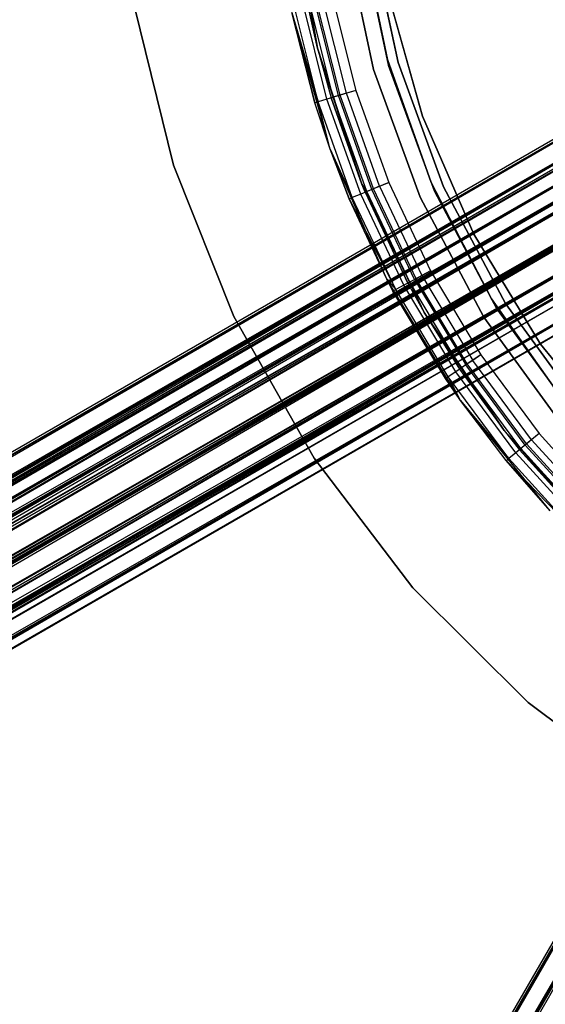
# Model space of a CAD drawing. Extents: x 0.4 to 40.3, y 0.4 to 40.3.
# Tile 36 of 243: x 17.4 to 18.6, y 17.6 to 19.9. Entities that reach past the tile are written whole.
import ezdxf

# ---------------------------------------------------------------- set-up
doc = ezdxf.new("R2010")
doc.units = 0
doc.header["$MEASUREMENT"] = 0
doc.layers.get('0').update_dxf_attribs({"color": 13, "linetype": 'CONTINUOUS'})

# ---------------------------------------------------------------- blocks, each defined once
blk = doc.blocks.new('ORTO-XII-B-11464-11465_ST0')
at = {"color": 0}
for p, q in [((18.0128, 20.1151, 62.877), (18.07, 19.7906, 62.877)), ((18.0128, 20.1151, 62.877), (18.07, 19.7906, 62.877)), ((18.2315, 19.7651, 0.6919), (18.1701, 20.0608, 0.6919)), ((18.1701, 20.0608, 0.6329), (18.2315, 19.7651, 0.6329)), ((18.2315, 19.7651, 0.6919), (18.1701, 20.0608, 0.6919)), ((18.1701, 20.0608, 0.6329), (18.2315, 19.7651, 0.6329)), ((18.1924, 20.0571, 2.0108), (18.256, 19.7581, 2.0108)), ((18.256, 19.7581, 0.6919), (18.1924, 20.0571, 0.6919)), ((18.1924, 20.0571, 2.0108), (18.256, 19.7581, 2.0108)), ((18.256, 19.7581, 0.6919), (18.1924, 20.0571, 0.6919)), ((18.1339, 20.0489, 2.0108), (18.1992, 19.7419, 2.0108)), ((18.1992, 19.7419, 0.6329), (18.1339, 20.0489, 0.6329)), ((18.1339, 20.0489, 2.0108), (18.1992, 19.7419, 2.0108)), ((18.1992, 19.7419, 0.6329), (18.1339, 20.0489, 0.6329)), ((18.169, 20.0538, 0.6329), (18.2333, 19.7516, 0.6329)), ((18.169, 20.0538, 0.6329), (18.2333, 19.7516, 0.6329)), ((18.169, 20.0538, 0.6919), (18.2333, 19.7516, 0.6919)), ((18.169, 20.0538, 0.6919), (18.2333, 19.7516, 0.6919)), ((18.3124, 19.6336, 2.0108), (18.2323, 19.9195, 2.0108)), ((18.2323, 19.9195, 1.9518), (18.3124, 19.6336, 1.9518)), ((18.3124, 19.6336, 2.0108), (18.2323, 19.9195, 2.0108)), ((18.2323, 19.9195, 1.9518), (18.3124, 19.6336, 1.9518)), ((18.0915, 19.6733, 63.8914), (18.0349, 19.8992, 63.8914)), ((18.0915, 19.6733, 63.8914), (18.0349, 19.8992, 63.8914)), ((18.07, 19.7906, 62.877), (18.0452, 19.9012, 63.8218)), ((18.0452, 19.9012, 63.8218), (18.07, 19.7906, 63.8218)), ((18.07, 19.7906, 62.877), (18.0452, 19.9012, 63.8218)), ((18.0452, 19.9012, 63.8218), (18.07, 19.7906, 63.8218)), ((18.1059, 19.6776, 63.8445), (18.0496, 19.9021, 63.8445)), ((18.0496, 19.9021, 63.8445), (18.07, 19.7906, 63.8218)), ((18.1059, 19.6776, 63.8445), (18.0496, 19.9021, 63.8445)), ((18.0496, 19.9021, 63.8445), (18.07, 19.7906, 63.8218)), ((18.1181, 19.6814, 63.8636), (18.0622, 19.9046, 63.8636)), ((18.1181, 19.6814, 63.8636), (18.0622, 19.9046, 63.8636)), ((18.122, 19.6825, 63.9128), (18.0662, 19.9054, 63.9128)), ((18.122, 19.6825, 63.9128), (18.0662, 19.9054, 63.9128)), ((18.1364, 19.6869, 63.8764), (18.081, 19.9083, 63.8764)), ((18.1364, 19.6869, 63.8764), (18.081, 19.9083, 63.8764)), ((18.1032, 19.9127, 63.9203), (18.1581, 19.6935, 63.9203)), ((18.1032, 19.9127, 63.8809), (18.1581, 19.6935, 63.8809)), ((18.1032, 19.9127, 63.9203), (18.1581, 19.6935, 63.9203)), ((18.1032, 19.9127, 63.8809), (18.1581, 19.6935, 63.8809)), ((17.7376, 19.521, 62.877), (17.6475, 19.8862, 62.877)), ((17.6475, 19.8862, 62.8455), (17.7376, 19.521, 62.8455)), ((17.7376, 19.521, 62.877), (17.6475, 19.8862, 62.877)), ((17.6475, 19.8862, 62.8455), (17.7376, 19.521, 62.8455)), ((18.0711, 19.6671, 63.8595), (18.014, 19.895, 63.8595)), ((18.0711, 19.6671, 63.8595), (18.014, 19.895, 63.8595)), ((18.0991, 19.5578, 62.877), (18.0107, 19.8734, 62.877)), ((18.0107, 19.8734, 62.877), (18.0639, 19.6649, 63.8218)), ((18.0639, 19.6649, 63.8218), (18.0107, 19.8734, 63.8218)), ((18.0107, 19.8734, 62.877), (18.0639, 19.6649, 63.8218)), ((18.0991, 19.5578, 62.877), (18.0107, 19.8734, 62.877)), ((18.0107, 19.8734, 63.8218), (18.0711, 19.6671, 63.8595)), ((18.0639, 19.6649, 63.8218), (18.0107, 19.8734, 63.8218)), ((18.0107, 19.8734, 63.8218), (18.0711, 19.6671, 63.8595)), ((19.0703, 19.8436, 0.9478), (4.2217, 11.2707, 0.9478)), ((19.0703, 19.8436, 0.9478), (4.2217, 11.2707, 0.9478)), ((19.0731, 19.8386, 0.9949), (4.2217, 11.2707, 0.9478)), ((19.0731, 19.8386, 0.9949), (4.2217, 11.2707, 0.9478)), ((4.2224, 11.2695, 0.9716), (19.0731, 19.8386, 0.9949)), ((4.2224, 11.2695, 0.9716), (19.0731, 19.8386, 0.9949)), ((19.0731, 19.8386, 0.9007), (4.2246, 11.2658, 0.9007)), ((19.0731, 19.8386, 0.9007), (4.2246, 11.2658, 0.9007)), ((4.2246, 11.2658, 0.9949), (19.0731, 19.8386, 0.9949)), ((4.2246, 11.2658, 0.9949), (19.0731, 19.8386, 0.9949)), ((19.0731, 19.8386, 0.9007), (4.2281, 11.2596, 0.878)), ((19.0731, 19.8386, 0.9007), (4.2281, 11.2596, 0.878)), ((4.2391, 11.2405, 1.0597), (19.0731, 19.8386, 0.9949)), ((4.2391, 11.2405, 1.0597), (19.0731, 19.8386, 0.9949)), ((19.095, 19.8007, 0.8173), (4.2281, 11.2596, 0.878)), ((19.095, 19.8007, 0.8173), (4.2281, 11.2596, 0.878)), ((4.2391, 11.2405, 1.0597), (19.095, 19.8007, 1.0784)), ((4.2391, 11.2405, 1.0597), (19.095, 19.8007, 1.0784)), ((19.095, 19.8007, 0.8173), (4.2465, 11.2278, 0.8173)), ((19.095, 19.8007, 0.8173), (4.2465, 11.2278, 0.8173)), ((4.2465, 11.2278, 1.0784), (19.095, 19.8007, 1.0784)), ((4.2465, 11.2278, 1.0784), (19.095, 19.8007, 1.0784)), ((4.2517, 11.2187, 0.9644), (19.0998, 19.7924, 0.9478)), ((4.2517, 11.2187, 0.9644), (19.0998, 19.7924, 0.9478)), ((4.2517, 11.2187, 0.9644), (19.1018, 19.7889, 0.9149)), ((4.2517, 11.2187, 0.9644), (19.1018, 19.7889, 0.9149)), ((4.2532, 11.2161, 0.9808), (19.0998, 19.7924, 0.9478)), ((4.2532, 11.2161, 0.9808), (19.0998, 19.7924, 0.9478)), ((4.2532, 11.2161, 0.9808), (19.1018, 19.7889, 0.9808)), ((4.2532, 11.2161, 0.9808), (19.1018, 19.7889, 0.9808)), ((4.2532, 11.2161, 0.9149), (19.1018, 19.7889, 0.9149)), ((4.2532, 11.2161, 0.9149), (19.1018, 19.7889, 0.9149)), ((4.2549, 11.2133, 0.8005), (19.095, 19.8007, 0.8173)), ((4.2549, 11.2133, 0.8005), (19.095, 19.8007, 0.8173)), ((4.2634, 11.1984, 1.0261), (19.1018, 19.7889, 0.9808)), ((4.2634, 11.1984, 1.0261), (19.1018, 19.7889, 0.9808)), ((4.2686, 11.1896, 1.0392), (19.1018, 19.7889, 0.9808)), ((4.2686, 11.1896, 1.0392), (19.1018, 19.7889, 0.9808)), ((4.2744, 11.1795, 1.1221), (19.095, 19.8007, 1.0784)), ((4.2744, 11.1795, 1.1221), (19.095, 19.8007, 1.0784)), ((18.07, 19.7906, 62.877), (18.1719, 19.4772, 62.877)), ((18.07, 19.7906, 62.877), (18.1719, 19.4772, 62.877)), ((18.07, 19.7906, 62.877), (18.1016, 19.6763, 63.8218)), ((18.07, 19.7906, 62.877), (18.1016, 19.6763, 63.8218)), ((18.07, 19.7906, 62.877), (18.07, 19.7906, 63.8218)), ((18.07, 19.7906, 63.8218), (18.1016, 19.6763, 63.8218)), ((18.07, 19.7906, 62.877), (18.07, 19.7906, 63.8218)), ((18.1059, 19.6776, 63.8445), (18.07, 19.7906, 63.8218)), ((18.07, 19.7906, 63.8218), (18.1016, 19.6763, 63.8218)), ((18.1059, 19.6776, 63.8445), (18.07, 19.7906, 63.8218)), ((4.2532, 11.2161, 0.9149), (19.1171, 19.7624, 0.8565)), ((4.2532, 11.2161, 0.9149), (19.1171, 19.7624, 0.8565)), ((4.2557, 11.2118, 0.899), (19.1171, 19.7624, 0.8565)), ((4.2557, 11.2118, 0.899), (19.1171, 19.7624, 0.8565)), ((4.2686, 11.1896, 1.0392), (19.1171, 19.7624, 1.0392)), ((4.2686, 11.1896, 1.0392), (19.1171, 19.7624, 1.0392)), ((4.2686, 11.1896, 0.8565), (19.1171, 19.7624, 0.8565)), ((4.2686, 11.1896, 0.8565), (19.1171, 19.7624, 0.8565)), ((4.2881, 11.1557, 1.0698), (19.1171, 19.7624, 1.0392)), ((4.2881, 11.1557, 1.0698), (19.1171, 19.7624, 1.0392)), ((4.2957, 11.1426, 1.0767), (19.1171, 19.7624, 1.0392)), ((4.2957, 11.1426, 1.0767), (19.1171, 19.7624, 1.0392)), ((18.3326, 19.4805, 0.6919), (18.2315, 19.7651, 0.6919)), ((18.2315, 19.7651, 0.6919), (18.2315, 19.7651, 0.6329)), ((18.2315, 19.7651, 0.6329), (18.3326, 19.4805, 0.6329)), ((18.2315, 19.7651, 0.6919), (18.2315, 19.7651, 0.6329)), ((18.3326, 19.4805, 0.6919), (18.2315, 19.7651, 0.6919)), ((18.2315, 19.7651, 0.6329), (18.3326, 19.4805, 0.6329)), ((18.1992, 19.7419, 2.0108), (18.3066, 19.4469, 2.0108)), ((18.3066, 19.4469, 0.6329), (18.1992, 19.7419, 0.6329)), ((18.1992, 19.7419, 2.0108), (18.3066, 19.4469, 2.0108)), ((18.1992, 19.7419, 2.0108), (18.1992, 19.7419, 0.6329)), ((18.3066, 19.4469, 0.6329), (18.1992, 19.7419, 0.6329)), ((18.1992, 19.7419, 2.0108), (18.1992, 19.7419, 0.6329)), ((18.2333, 19.7516, 0.6329), (18.3389, 19.4613, 0.6329)), ((18.2333, 19.7516, 0.6329), (18.3389, 19.4613, 0.6329)), ((18.2333, 19.7516, 0.6329), (18.2333, 19.7516, 0.6919)), ((18.2333, 19.7516, 0.6919), (18.3389, 19.4613, 0.6919)), ((18.2333, 19.7516, 0.6329), (18.2333, 19.7516, 0.6919)), ((18.2333, 19.7516, 0.6919), (18.3389, 19.4613, 0.6919)), ((18.256, 19.7581, 2.0108), (18.256, 19.7581, 0.6919)), ((18.256, 19.7581, 2.0108), (18.256, 19.7581, 0.6919)), ((18.256, 19.7581, 2.0108), (18.3605, 19.4709, 2.0108)), ((18.3605, 19.4709, 0.6919), (18.256, 19.7581, 0.6919)), ((18.256, 19.7581, 2.0108), (18.3605, 19.4709, 2.0108)), ((18.3605, 19.4709, 0.6919), (18.256, 19.7581, 0.6919)), ((4.2549, 11.2133, 0.8005), (19.1338, 19.7335, 0.7638)), ((4.2549, 11.2133, 0.8005), (19.1338, 19.7335, 0.7638)), ((4.2686, 11.1896, 0.8565), (19.1443, 19.7154, 0.819)), ((4.2686, 11.1896, 0.8565), (19.1443, 19.7154, 0.819)), ((4.2744, 11.1795, 1.1221), (19.1338, 19.7335, 1.1319)), ((4.2744, 11.1795, 1.1221), (19.1338, 19.7335, 1.1319)), ((4.2744, 11.1794, 0.8447), (19.1443, 19.7154, 0.819)), ((4.2744, 11.1794, 0.8447), (19.1443, 19.7154, 0.819)), ((4.2852, 11.1607, 0.7638), (19.1338, 19.7335, 0.7638)), ((4.2852, 11.1607, 0.7638), (19.1338, 19.7335, 0.7638)), ((4.2852, 11.1607, 1.1319), (19.1338, 19.7335, 1.1319)), ((4.2852, 11.1607, 1.1319), (19.1338, 19.7335, 1.1319)), ((4.2957, 11.1426, 1.0767), (19.1443, 19.7154, 1.0767)), ((4.2957, 11.1426, 1.0767), (19.1443, 19.7154, 1.0767)), ((4.2957, 11.1426, 0.819), (19.1443, 19.7154, 0.819)), ((4.2957, 11.1426, 0.819), (19.1443, 19.7154, 0.819)), ((4.2966, 11.141, 0.7567), (19.1338, 19.7335, 0.7638)), ((4.2966, 11.141, 0.7567), (19.1338, 19.7335, 0.7638)), ((4.3201, 11.1002, 1.1447), (19.1338, 19.7335, 1.1319)), ((4.3201, 11.1002, 1.1447), (19.1338, 19.7335, 1.1319)), ((4.3201, 11.1002, 1.0856), (19.1443, 19.7154, 1.0767)), ((4.3201, 11.1002, 1.0856), (19.1443, 19.7154, 1.0767)), ((4.3284, 11.0859, 1.0846), (19.1443, 19.7154, 1.0767)), ((4.3284, 11.0859, 1.0846), (19.1443, 19.7154, 1.0767)), ((18.1581, 19.6935, 63.9203), (18.122, 19.6825, 63.9128)), ((18.1581, 19.6935, 63.9203), (18.122, 19.6825, 63.9128)), ((18.1581, 19.6935, 63.8809), (18.1364, 19.6869, 63.8764)), ((18.1581, 19.6935, 63.8809), (18.1364, 19.6869, 63.8764)), ((18.1581, 19.6935, 63.9203), (18.2342, 19.4807, 63.9203)), ((18.1581, 19.6935, 63.8809), (18.2342, 19.4807, 63.8809)), ((18.1581, 19.6935, 63.9203), (18.2342, 19.4807, 63.9203)), ((18.1581, 19.6935, 63.8809), (18.2342, 19.4807, 63.8809)), ((18.0915, 19.6733, 63.8914), (18.0711, 19.6671, 63.8595)), ((18.0915, 19.6733, 63.8914), (18.0711, 19.6671, 63.8595)), ((18.122, 19.6825, 63.9128), (18.0915, 19.6733, 63.8914)), ((18.122, 19.6825, 63.9128), (18.0915, 19.6733, 63.8914)), ((18.1699, 19.454, 63.8914), (18.0915, 19.6733, 63.8914)), ((18.1699, 19.454, 63.8914), (18.0915, 19.6733, 63.8914)), ((18.1016, 19.6763, 63.8218), (18.1059, 19.6776, 63.8445)), ((18.1016, 19.6763, 63.8218), (18.1059, 19.6776, 63.8445)), ((18.1719, 19.4772, 62.877), (18.1016, 19.6763, 63.8218)), ((18.1016, 19.6763, 63.8218), (18.1719, 19.4772, 63.8218)), ((18.1719, 19.4772, 62.877), (18.1016, 19.6763, 63.8218)), ((18.1016, 19.6763, 63.8218), (18.1719, 19.4772, 63.8218)), ((18.1181, 19.6814, 63.8636), (18.1059, 19.6776, 63.8445)), ((18.1181, 19.6814, 63.8636), (18.1059, 19.6776, 63.8445)), ((18.1838, 19.4598, 63.8445), (18.1059, 19.6776, 63.8445)), ((18.1719, 19.4772, 63.8218), (18.1059, 19.6776, 63.8445)), ((18.1838, 19.4598, 63.8445), (18.1059, 19.6776, 63.8445)), ((18.1719, 19.4772, 63.8218), (18.1059, 19.6776, 63.8445)), ((18.1364, 19.6869, 63.8764), (18.1181, 19.6814, 63.8636)), ((18.1364, 19.6869, 63.8764), (18.1181, 19.6814, 63.8636)), ((18.1956, 19.4647, 63.8636), (18.1181, 19.6814, 63.8636)), ((18.1956, 19.4647, 63.8636), (18.1181, 19.6814, 63.8636)), ((18.1994, 19.4663, 63.9128), (18.122, 19.6825, 63.9128)), ((18.1994, 19.4663, 63.9128), (18.122, 19.6825, 63.9128)), ((18.2133, 19.472, 63.8764), (18.1364, 19.6869, 63.8764)), ((18.2133, 19.472, 63.8764), (18.1364, 19.6869, 63.8764)), ((4.2957, 11.1426, 0.819), (19.177, 19.6587, 0.811)), ((4.2957, 11.1426, 0.819), (19.177, 19.6587, 0.811)), ((4.2966, 11.141, 0.7567), (19.1806, 19.6525, 0.7524)), ((4.2966, 11.141, 0.7567), (19.1806, 19.6525, 0.7524)), ((4.3036, 11.1288, 0.814), (19.177, 19.6587, 0.811)), ((4.3036, 11.1288, 0.814), (19.177, 19.6587, 0.811)), ((4.3201, 11.1002, 1.1447), (19.1806, 19.6525, 1.1432)), ((4.3201, 11.1002, 1.1447), (19.1806, 19.6525, 1.1432)), ((4.3284, 11.0859, 1.0846), (19.177, 19.6587, 1.0846)), ((4.3284, 11.0859, 1.0846), (19.177, 19.6587, 1.0846)), ((4.3284, 11.0859, 0.811), (19.177, 19.6587, 0.811)), ((4.3284, 11.0859, 0.811), (19.177, 19.6587, 0.811)), ((4.332, 11.0797, 0.7524), (19.1806, 19.6525, 0.7524)), ((4.332, 11.0797, 0.7524), (19.1806, 19.6525, 0.7524)), ((4.332, 11.0797, 1.1432), (19.1806, 19.6525, 1.1432)), ((4.332, 11.0797, 1.1432), (19.1806, 19.6525, 1.1432)), ((4.3437, 11.0594, 0.7567), (19.1806, 19.6525, 0.7524)), ((4.3437, 11.0594, 0.7567), (19.1806, 19.6525, 0.7524)), ((4.3521, 11.0448, 1.0698), (19.177, 19.6587, 1.0846)), ((4.3521, 11.0448, 1.0698), (19.177, 19.6587, 1.0846)), ((4.3593, 11.0324, 1.0612), (19.177, 19.6587, 1.0846)), ((4.3593, 11.0324, 1.0612), (19.177, 19.6587, 1.0846)), ((4.3659, 11.021, 1.1221), (19.1806, 19.6525, 1.1432)), ((4.3659, 11.021, 1.1221), (19.1806, 19.6525, 1.1432)), ((18.0639, 19.6649, 63.8218), (18.0711, 19.6671, 63.8595)), ((18.0639, 19.6649, 63.8218), (18.0711, 19.6671, 63.8595)), ((18.0991, 19.5578, 62.877), (18.0639, 19.6649, 63.8218)), ((18.0991, 19.5578, 62.877), (18.0639, 19.6649, 63.8218)), ((18.0991, 19.5578, 63.8218), (18.0639, 19.6649, 63.8218)), ((18.0991, 19.5578, 63.8218), (18.0639, 19.6649, 63.8218)), ((18.0991, 19.5578, 63.8218), (18.0711, 19.6671, 63.8595)), ((18.0991, 19.5578, 63.8218), (18.0711, 19.6671, 63.8595)), ((18.1502, 19.4459, 63.8595), (18.0711, 19.6671, 63.8595)), ((18.1502, 19.4459, 63.8595), (18.0711, 19.6671, 63.8595)), ((18.4307, 19.3613, 2.0108), (18.3124, 19.6336, 2.0108)), ((18.3124, 19.6336, 2.0108), (18.3124, 19.6336, 1.9518)), ((18.3124, 19.6336, 1.9518), (18.4307, 19.3613, 1.9518)), ((18.3124, 19.6336, 2.0108), (18.3124, 19.6336, 1.9518)), ((18.4307, 19.3613, 2.0108), (18.3124, 19.6336, 2.0108)), ((18.3124, 19.6336, 1.9518), (18.4307, 19.3613, 1.9518)), ((4.3284, 11.0859, 0.811), (19.2078, 19.6053, 0.8344)), ((4.3284, 11.0859, 0.811), (19.2078, 19.6053, 0.8344)), ((4.3366, 11.0717, 0.814), (19.2078, 19.6053, 0.8344)), ((4.3366, 11.0717, 0.814), (19.2078, 19.6053, 0.8344)), ((4.3593, 11.0324, 1.0612), (19.2078, 19.6053, 1.0612)), ((4.3593, 11.0324, 1.0612), (19.2078, 19.6053, 1.0612)), ((4.3593, 11.0324, 0.8344), (19.2078, 19.6053, 0.8344)), ((4.3593, 11.0324, 0.8344), (19.2078, 19.6053, 0.8344)), ((4.3768, 11.002, 1.0261), (19.2078, 19.6053, 1.0612)), ((4.3768, 11.002, 1.0261), (19.2078, 19.6053, 1.0612)), ((4.3811, 10.9946, 1.0119), (19.2078, 19.6053, 1.0612)), ((4.3811, 10.9946, 1.0119), (19.2078, 19.6053, 1.0612)), ((4.3437, 11.0594, 0.7567), (19.2246, 19.5762, 0.7858)), ((4.3437, 11.0594, 0.7567), (19.2246, 19.5762, 0.7858)), ((4.3593, 11.0324, 0.8344), (19.2297, 19.5674, 0.8838)), ((4.3593, 11.0324, 0.8344), (19.2297, 19.5674, 0.8838)), ((4.3658, 11.0211, 0.8447), (19.2297, 19.5674, 0.8838)), ((4.3658, 11.0211, 0.8447), (19.2297, 19.5674, 0.8838)), ((4.3659, 11.021, 1.1221), (19.2246, 19.5762, 1.1098)), ((4.3659, 11.021, 1.1221), (19.2246, 19.5762, 1.1098)), ((4.376, 11.0034, 0.7858), (19.2246, 19.5762, 0.7858)), ((4.376, 11.0034, 0.7858), (19.2246, 19.5762, 0.7858)), ((4.376, 11.0034, 1.1098), (19.2246, 19.5762, 1.1098)), ((4.376, 11.0034, 1.1098), (19.2246, 19.5762, 1.1098)), ((4.3811, 10.9946, 1.0119), (19.2297, 19.5674, 1.0119)), ((4.3811, 10.9946, 1.0119), (19.2297, 19.5674, 1.0119)), ((4.3811, 10.9946, 0.8838), (19.2297, 19.5674, 0.8838)), ((4.3811, 10.9946, 0.8838), (19.2297, 19.5674, 0.8838)), ((4.3854, 10.9872, 0.8005), (19.2246, 19.5762, 0.7858)), ((4.3854, 10.9872, 0.8005), (19.2246, 19.5762, 0.7858)), ((4.3885, 10.9818, 0.9644), (19.2297, 19.5674, 1.0119)), ((4.3885, 10.9818, 0.9644), (19.2297, 19.5674, 1.0119)), ((4.389, 10.9809, 0.9478), (19.2297, 19.5674, 1.0119)), ((4.389, 10.9809, 0.9478), (19.2297, 19.5674, 1.0119)), ((4.4011, 10.9599, 1.0597), (19.2246, 19.5762, 1.1098)), ((4.4011, 10.9599, 1.0597), (19.2246, 19.5762, 1.1098)), ((18.2297, 19.2572, 62.877), (18.0991, 19.5578, 62.877)), ((18.0991, 19.5578, 62.877), (18.0991, 19.5578, 63.8218)), ((18.0991, 19.5578, 62.877), (18.0991, 19.5578, 63.8218)), ((18.0991, 19.5578, 62.877), (18.1433, 19.443, 63.8218)), ((18.1433, 19.443, 63.8218), (18.0991, 19.5578, 63.8218)), ((18.0991, 19.5578, 62.877), (18.1433, 19.443, 63.8218)), ((18.2297, 19.2572, 62.877), (18.0991, 19.5578, 62.877)), ((18.0991, 19.5578, 63.8218), (18.1502, 19.4459, 63.8595)), ((18.0991, 19.5578, 63.8218), (18.1502, 19.4459, 63.8595)), ((18.1433, 19.443, 63.8218), (18.0991, 19.5578, 63.8218)), ((4.3811, 10.9946, 0.8838), (19.2376, 19.5537, 0.9478)), ((4.3811, 10.9946, 0.8838), (19.2376, 19.5537, 0.9478)), ((4.3845, 10.9887, 0.899), (19.2376, 19.5537, 0.9478)), ((4.3845, 10.9887, 0.899), (19.2376, 19.5537, 0.9478)), ((19.2376, 19.5537, 0.9478), (4.389, 10.9809, 0.9478)), ((19.2376, 19.5537, 0.9478), (4.389, 10.9809, 0.9478)), ((4.3854, 10.9872, 0.8005), (19.2559, 19.5221, 0.8564)), ((4.3854, 10.9872, 0.8005), (19.2559, 19.5221, 0.8564)), ((4.4011, 10.9599, 1.0597), (19.2559, 19.5221, 1.0393)), ((4.4011, 10.9599, 1.0597), (19.2559, 19.5221, 1.0393)), ((4.4073, 10.9493, 0.8564), (19.2559, 19.5221, 0.8564)), ((4.4073, 10.9493, 0.8564), (19.2559, 19.5221, 0.8564)), ((4.4073, 10.9493, 1.0393), (19.2559, 19.5221, 1.0393)), ((4.4073, 10.9493, 1.0393), (19.2559, 19.5221, 1.0393)), ((4.4122, 10.9408, 0.878), (19.2559, 19.5221, 0.8564)), ((4.4122, 10.9408, 0.878), (19.2559, 19.5221, 0.8564)), ((4.4178, 10.931, 0.9716), (19.2559, 19.5221, 1.0393)), ((4.4178, 10.931, 0.9716), (19.2559, 19.5221, 1.0393)), ((17.8766, 19.1715, 62.877), (17.7376, 19.521, 62.877)), ((17.7376, 19.521, 62.877), (17.7376, 19.521, 62.8455)), ((17.7376, 19.521, 62.8455), (17.8766, 19.1715, 62.8455)), ((17.7376, 19.521, 62.877), (17.7376, 19.521, 62.8455)), ((17.8766, 19.1715, 62.877), (17.7376, 19.521, 62.877)), ((17.7376, 19.521, 62.8455), (17.8766, 19.1715, 62.8455)), ((19.2671, 19.5026, 0.9478), (4.4122, 10.9408, 0.878)), ((19.2671, 19.5026, 0.9478), (4.4122, 10.9408, 0.878)), ((4.4178, 10.931, 0.9716), (19.2671, 19.5026, 0.9478)), ((4.4178, 10.931, 0.9716), (19.2671, 19.5026, 0.9478)), ((4.4185, 10.9298, 0.9478), (19.2671, 19.5026, 0.9478)), ((4.4185, 10.9298, 0.9478), (19.2671, 19.5026, 0.9478)), ((18.1994, 19.4663, 63.9128), (18.1699, 19.454, 63.8914)), ((18.1994, 19.4663, 63.9128), (18.1699, 19.454, 63.8914)), ((18.1719, 19.4772, 62.877), (18.3163, 19.1809, 62.877)), ((18.1719, 19.4772, 63.8218), (18.1797, 19.4581, 63.8218)), ((18.1797, 19.4581, 63.8218), (18.1719, 19.4772, 62.877)), ((18.1719, 19.4772, 62.877), (18.1719, 19.4772, 63.8218)), ((18.1797, 19.4581, 63.8218), (18.1719, 19.4772, 62.877)), ((18.2788, 19.2485, 63.8218), (18.1719, 19.4772, 62.877)), ((18.2788, 19.2485, 63.8218), (18.1719, 19.4772, 62.877)), ((18.1719, 19.4772, 62.877), (18.3163, 19.1809, 62.877)), ((18.1719, 19.4772, 62.877), (18.1719, 19.4772, 63.8218)), ((18.1719, 19.4772, 63.8218), (18.1797, 19.4581, 63.8218)), ((18.1719, 19.4772, 63.8218), (18.1838, 19.4598, 63.8445)), ((18.1719, 19.4772, 63.8218), (18.1838, 19.4598, 63.8445)), ((18.1956, 19.4647, 63.8636), (18.1838, 19.4598, 63.8445)), ((18.1956, 19.4647, 63.8636), (18.1838, 19.4598, 63.8445)), ((18.2133, 19.472, 63.8764), (18.1956, 19.4647, 63.8636)), ((18.2133, 19.472, 63.8764), (18.1956, 19.4647, 63.8636)), ((18.294, 19.2567, 63.8636), (18.1956, 19.4647, 63.8636)), ((18.294, 19.2567, 63.8636), (18.1956, 19.4647, 63.8636)), ((18.2342, 19.4807, 63.9203), (18.1994, 19.4663, 63.9128)), ((18.2342, 19.4807, 63.9203), (18.1994, 19.4663, 63.9128)), ((18.2976, 19.2586, 63.9128), (18.1994, 19.4663, 63.9128)), ((18.2976, 19.2586, 63.9128), (18.1994, 19.4663, 63.9128)), ((18.2133, 19.472, 63.8764), (18.2342, 19.4807, 63.8809)), ((18.2133, 19.472, 63.8764), (18.2342, 19.4807, 63.8809)), ((18.2133, 19.472, 63.8764), (18.3109, 19.2657, 63.8764)), ((18.2133, 19.472, 63.8764), (18.3109, 19.2657, 63.8764)), ((18.2342, 19.4807, 63.9203), (18.3309, 19.2764, 63.9203)), ((18.2342, 19.4807, 63.8809), (18.3309, 19.2764, 63.8809)), ((18.2342, 19.4807, 63.9203), (18.3309, 19.2764, 63.9203)), ((18.2342, 19.4807, 63.8809), (18.3309, 19.2764, 63.8809)), ((18.4716, 19.2124, 0.6919), (18.3326, 19.4805, 0.6919)), ((18.3326, 19.4805, 0.6919), (18.3326, 19.4805, 0.6329)), ((18.3326, 19.4805, 0.6329), (18.4716, 19.2124, 0.6329)), ((18.3326, 19.4805, 0.6919), (18.3326, 19.4805, 0.6329)), ((18.4716, 19.2124, 0.6919), (18.3326, 19.4805, 0.6919)), ((18.3326, 19.4805, 0.6329), (18.4716, 19.2124, 0.6329)), ((18.3605, 19.4709, 2.0108), (18.3605, 19.4709, 0.6919)), ((18.3605, 19.4709, 2.0108), (18.3605, 19.4709, 0.6919)), ((18.3605, 19.4709, 2.0108), (18.504, 19.201, 2.0108)), ((18.504, 19.201, 0.6919), (18.3605, 19.4709, 0.6919)), ((18.3605, 19.4709, 2.0108), (18.504, 19.201, 2.0108)), ((18.504, 19.201, 0.6919), (18.3605, 19.4709, 0.6919)), ((18.1433, 19.443, 63.8218), (18.1502, 19.4459, 63.8595)), ((18.1433, 19.443, 63.8218), (18.1502, 19.4459, 63.8595)), ((18.2297, 19.2572, 62.877), (18.1433, 19.443, 63.8218)), ((18.2297, 19.2572, 62.877), (18.1433, 19.443, 63.8218)), ((18.2297, 19.2572, 63.8218), (18.1433, 19.443, 63.8218)), ((18.1433, 19.443, 63.8218), (18.2507, 19.2335, 63.8595)), ((18.1433, 19.443, 63.8218), (18.2507, 19.2335, 63.8595)), ((18.2297, 19.2572, 63.8218), (18.1433, 19.443, 63.8218)), ((18.1699, 19.454, 63.8914), (18.1502, 19.4459, 63.8595)), ((18.1699, 19.454, 63.8914), (18.1502, 19.4459, 63.8595)), ((18.2507, 19.2335, 63.8595), (18.1502, 19.4459, 63.8595)), ((18.2507, 19.2335, 63.8595), (18.1502, 19.4459, 63.8595)), ((18.2695, 19.2435, 63.8914), (18.1699, 19.454, 63.8914)), ((18.2695, 19.2435, 63.8914), (18.1699, 19.454, 63.8914)), ((18.1797, 19.4581, 63.8218), (18.1838, 19.4598, 63.8445)), ((18.1797, 19.4581, 63.8218), (18.1838, 19.4598, 63.8445)), ((18.1797, 19.4581, 63.8218), (18.2788, 19.2485, 63.8218)), ((18.1797, 19.4581, 63.8218), (18.2788, 19.2485, 63.8218)), ((18.2827, 19.2506, 63.8445), (18.1838, 19.4598, 63.8445)), ((18.2827, 19.2506, 63.8445), (18.1838, 19.4598, 63.8445)), ((18.3066, 19.4469, 2.0108), (18.4539, 19.1697, 2.0108)), ((18.4539, 19.1697, 0.6329), (18.3066, 19.4469, 0.6329)), ((18.3066, 19.4469, 2.0108), (18.4539, 19.1697, 2.0108)), ((18.3066, 19.4469, 2.0108), (18.3066, 19.4469, 0.6329)), ((18.4539, 19.1697, 0.6329), (18.3066, 19.4469, 0.6329)), ((18.3066, 19.4469, 2.0108), (18.3066, 19.4469, 0.6329)), ((18.3389, 19.4613, 0.6329), (18.484, 19.1885, 0.6329)), ((18.3389, 19.4613, 0.6329), (18.484, 19.1885, 0.6329)), ((18.3389, 19.4613, 0.6329), (18.3389, 19.4613, 0.6919)), ((18.3389, 19.4613, 0.6919), (18.484, 19.1885, 0.6919)), ((18.3389, 19.4613, 0.6329), (18.3389, 19.4613, 0.6919)), ((18.3389, 19.4613, 0.6919), (18.484, 19.1885, 0.6919)), ((18.585, 19.1077, 2.0108), (18.4307, 19.3613, 2.0108)), ((18.4307, 19.3613, 2.0108), (18.4307, 19.3613, 1.9518)), ((18.4307, 19.3613, 1.9518), (18.585, 19.1077, 1.9518)), ((18.4307, 19.3613, 2.0108), (18.4307, 19.3613, 1.9518)), ((18.585, 19.1077, 2.0108), (18.4307, 19.3613, 2.0108)), ((18.4307, 19.3613, 1.9518), (18.585, 19.1077, 1.9518)), ((19.5026, 19.2671, 0.9478), (10.9298, 4.4185, 0.9478)), ((19.5026, 19.2671, 0.9478), (10.9298, 4.4185, 0.9478)), ((19.5075, 19.2643, 0.9949), (10.9298, 4.4185, 0.9478)), ((19.5075, 19.2643, 0.9949), (10.9298, 4.4185, 0.9478)), ((10.931, 4.4178, 0.9716), (19.5075, 19.2643, 0.9949)), ((10.931, 4.4178, 0.9716), (19.5075, 19.2643, 0.9949)), ((19.5075, 19.2643, 0.9007), (10.9347, 4.4157, 0.9007)), ((19.5075, 19.2643, 0.9007), (10.9347, 4.4157, 0.9007)), ((10.9347, 4.4157, 0.9949), (19.5075, 19.2643, 0.9949)), ((10.9347, 4.4157, 0.9949), (19.5075, 19.2643, 0.9949)), ((19.5075, 19.2643, 0.9007), (10.9408, 4.4122, 0.878)), ((19.5075, 19.2643, 0.9007), (10.9408, 4.4122, 0.878)), ((10.9599, 4.4011, 1.0597), (19.5075, 19.2643, 0.9949)), ((10.9599, 4.4011, 1.0597), (19.5075, 19.2643, 0.9949)), ((18.3109, 19.2657, 63.8764), (18.294, 19.2567, 63.8636)), ((18.3109, 19.2657, 63.8764), (18.294, 19.2567, 63.8636)), ((18.3309, 19.2764, 63.9203), (18.2976, 19.2586, 63.9128)), ((18.3309, 19.2764, 63.9203), (18.2976, 19.2586, 63.9128)), ((18.3309, 19.2764, 63.8809), (18.3109, 19.2657, 63.8764)), ((18.3309, 19.2764, 63.8809), (18.3109, 19.2657, 63.8764)), ((18.3109, 19.2657, 63.8764), (18.4283, 19.0699, 63.8764)), ((18.3109, 19.2657, 63.8764), (18.4283, 19.0699, 63.8764)), ((18.3309, 19.2764, 63.9203), (18.4471, 19.0825, 63.9203)), ((18.3309, 19.2764, 63.8809), (18.4471, 19.0825, 63.8809)), ((18.3309, 19.2764, 63.9203), (18.4471, 19.0825, 63.9203)), ((18.3309, 19.2764, 63.8809), (18.4471, 19.0825, 63.8809)), ((19.5455, 19.2424, 0.8173), (10.9408, 4.4122, 0.878)), ((19.5455, 19.2424, 0.8173), (10.9408, 4.4122, 0.878)), ((10.9599, 4.4011, 1.0597), (19.5455, 19.2424, 1.0784)), ((10.9599, 4.4011, 1.0597), (19.5455, 19.2424, 1.0784)), ((19.5455, 19.2424, 0.8173), (10.9726, 4.3938, 0.8173)), ((19.5455, 19.2424, 0.8173), (10.9726, 4.3938, 0.8173)), ((10.9726, 4.3938, 1.0784), (19.5455, 19.2424, 1.0784)), ((10.9726, 4.3938, 1.0784), (19.5455, 19.2424, 1.0784)), ((10.9872, 4.3854, 0.8005), (19.5455, 19.2424, 0.8173)), ((10.9872, 4.3854, 0.8005), (19.5455, 19.2424, 0.8173)), ((11.021, 4.3659, 1.1221), (19.5455, 19.2424, 1.0784)), ((11.021, 4.3659, 1.1221), (19.5455, 19.2424, 1.0784)), ((18.4, 18.9771, 62.877), (18.2297, 19.2572, 62.877)), ((18.2297, 19.2572, 62.877), (18.2297, 19.2572, 63.8218)), ((18.2297, 19.2572, 62.877), (18.2297, 19.2572, 63.8218)), ((18.2297, 19.2572, 62.877), (18.244, 19.23, 63.8218)), ((18.244, 19.23, 63.8218), (18.2297, 19.2572, 63.8218)), ((18.2297, 19.2572, 62.877), (18.244, 19.23, 63.8218)), ((18.4, 18.9771, 62.877), (18.2297, 19.2572, 62.877)), ((18.2297, 19.2572, 63.8218), (18.2507, 19.2335, 63.8595)), ((18.244, 19.23, 63.8218), (18.2297, 19.2572, 63.8218)), ((18.2297, 19.2572, 63.8218), (18.2507, 19.2335, 63.8595)), ((18.2695, 19.2435, 63.8914), (18.2507, 19.2335, 63.8595)), ((18.2695, 19.2435, 63.8914), (18.2507, 19.2335, 63.8595)), ((18.2976, 19.2586, 63.9128), (18.2695, 19.2435, 63.8914)), ((18.2976, 19.2586, 63.9128), (18.2695, 19.2435, 63.8914)), ((18.3892, 19.0438, 63.8914), (18.2695, 19.2435, 63.8914)), ((18.3892, 19.0438, 63.8914), (18.2695, 19.2435, 63.8914)), ((18.2827, 19.2506, 63.8445), (18.2788, 19.2485, 63.8218)), ((18.2827, 19.2506, 63.8445), (18.2788, 19.2485, 63.8218)), ((18.2788, 19.2485, 63.8218), (18.3163, 19.1809, 62.877)), ((18.2788, 19.2485, 63.8218), (18.3163, 19.1809, 62.877)), ((18.2788, 19.2485, 63.8218), (18.3163, 19.1809, 63.8218)), ((18.2788, 19.2485, 63.8218), (18.3163, 19.1809, 63.8218)), ((18.294, 19.2567, 63.8636), (18.2827, 19.2506, 63.8445)), ((18.294, 19.2567, 63.8636), (18.2827, 19.2506, 63.8445)), ((18.4017, 19.0522, 63.8445), (18.2827, 19.2506, 63.8445)), ((18.2827, 19.2506, 63.8445), (18.3163, 19.1809, 63.8218)), ((18.4017, 19.0522, 63.8445), (18.2827, 19.2506, 63.8445)), ((18.2827, 19.2506, 63.8445), (18.3163, 19.1809, 63.8218)), ((18.294, 19.2567, 63.8636), (18.4123, 19.0593, 63.8636)), ((18.294, 19.2567, 63.8636), (18.4123, 19.0593, 63.8636)), ((18.4157, 19.0616, 63.9128), (18.2976, 19.2586, 63.9128)), ((18.4157, 19.0616, 63.9128), (18.2976, 19.2586, 63.9128)), ((18.244, 19.23, 63.8218), (18.2507, 19.2335, 63.8595)), ((18.244, 19.23, 63.8218), (18.2507, 19.2335, 63.8595)), ((18.4, 18.9771, 62.877), (18.244, 19.23, 63.8218)), ((18.4, 18.9771, 62.877), (18.244, 19.23, 63.8218)), ((18.3652, 19.0278, 63.8218), (18.244, 19.23, 63.8218)), ((18.3652, 19.0278, 63.8218), (18.244, 19.23, 63.8218)), ((18.3714, 19.032, 63.8595), (18.2507, 19.2335, 63.8595)), ((18.3714, 19.032, 63.8595), (18.2507, 19.2335, 63.8595)), ((18.6457, 18.9657, 0.6919), (18.4716, 19.2124, 0.6919)), ((18.4716, 19.2124, 0.6919), (18.4716, 19.2124, 0.6329)), ((18.4716, 19.2124, 0.6329), (18.6457, 18.9657, 0.6329)), ((18.4716, 19.2124, 0.6919), (18.4716, 19.2124, 0.6329)), ((18.6457, 18.9657, 0.6919), (18.4716, 19.2124, 0.6919)), ((18.4716, 19.2124, 0.6329), (18.6457, 18.9657, 0.6329)), ((18.504, 19.201, 2.0108), (18.504, 19.201, 0.6919)), ((18.504, 19.201, 2.0108), (18.504, 19.201, 0.6919)), ((18.504, 19.201, 2.0108), (18.6837, 18.9537, 2.0108)), ((18.6837, 18.9537, 0.6919), (18.504, 19.201, 0.6919)), ((18.504, 19.201, 2.0108), (18.6837, 18.9537, 2.0108)), ((18.6837, 18.9537, 0.6919), (18.504, 19.201, 0.6919)), ((18.0619, 18.8441, 62.877), (17.8766, 19.1715, 62.877)), ((17.8766, 19.1715, 62.877), (17.8766, 19.1715, 62.8455)), ((17.8766, 19.1715, 62.8455), (18.0619, 18.8441, 62.8455)), ((17.8766, 19.1715, 62.877), (17.8766, 19.1715, 62.8455)), ((18.0619, 18.8441, 62.877), (17.8766, 19.1715, 62.877)), ((17.8766, 19.1715, 62.8455), (18.0619, 18.8441, 62.8455)), ((18.3163, 19.1809, 62.877), (18.5006, 18.9077, 62.877)), ((18.3163, 19.1809, 62.877), (18.3979, 19.0497, 63.8218)), ((18.3163, 19.1809, 62.877), (18.5006, 18.9077, 62.877)), ((18.3163, 19.1809, 63.8218), (18.3163, 19.1809, 62.877)), ((18.3163, 19.1809, 63.8218), (18.3163, 19.1809, 62.877)), ((18.3163, 19.1809, 63.8218), (18.3979, 19.0497, 63.8218)), ((18.3163, 19.1809, 62.877), (18.3979, 19.0497, 63.8218)), ((18.4017, 19.0522, 63.8445), (18.3163, 19.1809, 63.8218)), ((18.4017, 19.0522, 63.8445), (18.3163, 19.1809, 63.8218)), ((18.3163, 19.1809, 63.8218), (18.3979, 19.0497, 63.8218)), ((18.4539, 19.1697, 2.0108), (18.6384, 18.9158, 2.0108)), ((18.6384, 18.9158, 0.6329), (18.4539, 19.1697, 0.6329)), ((18.4539, 19.1697, 2.0108), (18.6384, 18.9158, 2.0108)), ((18.4539, 19.1697, 2.0108), (18.4539, 19.1697, 0.6329)), ((18.6384, 18.9158, 0.6329), (18.4539, 19.1697, 0.6329)), ((18.4539, 19.1697, 2.0108), (18.4539, 19.1697, 0.6329)), ((18.484, 19.1885, 0.6329), (18.6656, 18.9386, 0.6329)), ((18.484, 19.1885, 0.6329), (18.6656, 18.9386, 0.6329)), ((18.484, 19.1885, 0.6329), (18.484, 19.1885, 0.6919)), ((18.484, 19.1885, 0.6919), (18.6656, 18.9386, 0.6919)), ((18.484, 19.1885, 0.6329), (18.484, 19.1885, 0.6919)), ((18.484, 19.1885, 0.6919), (18.6656, 18.9386, 0.6919)), ((18.7723, 18.8774, 2.0108), (18.585, 19.1077, 2.0108)), ((18.585, 19.1077, 2.0108), (18.585, 19.1077, 1.9518)), ((18.585, 19.1077, 1.9518), (18.7723, 18.8774, 1.9518)), ((18.585, 19.1077, 2.0108), (18.585, 19.1077, 1.9518)), ((18.7723, 18.8774, 2.0108), (18.585, 19.1077, 2.0108)), ((18.585, 19.1077, 1.9518), (18.7723, 18.8774, 1.9518)), ((18.4471, 19.0825, 63.9203), (18.4157, 19.0616, 63.9128)), ((18.4471, 19.0825, 63.9203), (18.4157, 19.0616, 63.9128)), ((18.4471, 19.0825, 63.8809), (18.4283, 19.0699, 63.8764)), ((18.4471, 19.0825, 63.8809), (18.4283, 19.0699, 63.8764)), ((18.4471, 19.0825, 63.9203), (18.5817, 18.9009, 63.9203)), ((18.4471, 19.0825, 63.8809), (18.5817, 18.9009, 63.8809)), ((18.4471, 19.0825, 63.9203), (18.5817, 18.9009, 63.9203)), ((18.4471, 19.0825, 63.8809), (18.5817, 18.9009, 63.8809)), ((18.4157, 19.0616, 63.9128), (18.3892, 19.0438, 63.8914)), ((18.4157, 19.0616, 63.9128), (18.3892, 19.0438, 63.8914)), ((18.4123, 19.0593, 63.8636), (18.4017, 19.0522, 63.8445)), ((18.4123, 19.0593, 63.8636), (18.4017, 19.0522, 63.8445)), ((18.4283, 19.0699, 63.8764), (18.4123, 19.0593, 63.8636)), ((18.4283, 19.0699, 63.8764), (18.4123, 19.0593, 63.8636)), ((18.5494, 18.8745, 63.8636), (18.4123, 19.0593, 63.8636)), ((18.5494, 18.8745, 63.8636), (18.4123, 19.0593, 63.8636)), ((18.5526, 18.8771, 63.9128), (18.4157, 19.0616, 63.9128)), ((18.5526, 18.8771, 63.9128), (18.4157, 19.0616, 63.9128)), ((18.5642, 18.8866, 63.8764), (18.4283, 19.0699, 63.8764)), ((18.5642, 18.8866, 63.8764), (18.4283, 19.0699, 63.8764)), ((18.3892, 19.0438, 63.8914), (18.3714, 19.032, 63.8595)), ((18.3892, 19.0438, 63.8914), (18.3714, 19.032, 63.8595)), ((18.5279, 18.8568, 63.8914), (18.3892, 19.0438, 63.8914)), ((18.5279, 18.8568, 63.8914), (18.3892, 19.0438, 63.8914)), ((18.4017, 19.0522, 63.8445), (18.3979, 19.0497, 63.8218)), ((18.4017, 19.0522, 63.8445), (18.3979, 19.0497, 63.8218)), ((18.3979, 19.0497, 63.8218), (18.5006, 18.9077, 62.877)), ((18.3979, 19.0497, 63.8218), (18.5006, 18.9077, 62.877)), ((18.3979, 19.0497, 63.8218), (18.5006, 18.9077, 63.8218)), ((18.3979, 19.0497, 63.8218), (18.5006, 18.9077, 63.8218)), ((18.5395, 18.8663, 63.8445), (18.4017, 19.0522, 63.8445)), ((18.5395, 18.8663, 63.8445), (18.4017, 19.0522, 63.8445)), ((18.5006, 18.9077, 63.8218), (18.4017, 19.0522, 63.8445)), ((18.5006, 18.9077, 63.8218), (18.4017, 19.0522, 63.8445)), ((18.3652, 19.0278, 63.8218), (18.3714, 19.032, 63.8595)), ((18.3652, 19.0278, 63.8218), (18.3714, 19.032, 63.8595)), ((18.4, 18.9771, 62.877), (18.3652, 19.0278, 63.8218)), ((18.4, 18.9771, 63.8218), (18.3652, 19.0278, 63.8218)), ((18.4, 18.9771, 62.877), (18.3652, 19.0278, 63.8218)), ((18.4, 18.9771, 63.8218), (18.3652, 19.0278, 63.8218)), ((18.4, 18.9771, 63.8218), (18.3714, 19.032, 63.8595)), ((18.4, 18.9771, 63.8218), (18.3714, 19.032, 63.8595)), ((18.5114, 18.8433, 63.8595), (18.3714, 19.032, 63.8595)), ((18.5114, 18.8433, 63.8595), (18.3714, 19.032, 63.8595)), ((18.6069, 18.7228, 62.877), (18.4, 18.9771, 62.877)), ((18.5056, 18.8385, 63.8218), (18.4, 18.9771, 62.877)), ((18.6069, 18.7228, 62.877), (18.4, 18.9771, 62.877)), ((18.5056, 18.8385, 63.8218), (18.4, 18.9771, 62.877)), ((18.5056, 18.8385, 63.8218), (18.4, 18.9771, 63.8218)), ((18.4, 18.9771, 63.8218), (18.4, 18.9771, 62.877)), ((18.4, 18.9771, 63.8218), (18.4, 18.9771, 62.877)), ((18.4, 18.9771, 63.8218), (18.5114, 18.8433, 63.8595)), ((18.4, 18.9771, 63.8218), (18.5114, 18.8433, 63.8595)), ((18.5056, 18.8385, 63.8218), (18.4, 18.9771, 63.8218)), ((18.5006, 18.9077, 62.877), (18.7211, 18.6628, 62.877)), ((18.5006, 18.9077, 62.877), (18.7211, 18.6628, 62.877)), ((18.5006, 18.9077, 62.877), (18.6917, 18.6917, 63.8218)), ((18.5006, 18.9077, 62.877), (18.6917, 18.6917, 63.8218)), ((18.5006, 18.9077, 62.877), (18.536, 18.8635, 63.8218)), ((18.5006, 18.9077, 63.8218), (18.5006, 18.9077, 62.877)), ((18.5006, 18.9077, 63.8218), (18.5006, 18.9077, 62.877)), ((18.5006, 18.9077, 63.8218), (18.536, 18.8635, 63.8218)), ((18.5006, 18.9077, 62.877), (18.536, 18.8635, 63.8218)), ((18.5006, 18.9077, 63.8218), (18.536, 18.8635, 63.8218)), ((18.5006, 18.9077, 63.8218), (18.5395, 18.8663, 63.8445)), ((18.5006, 18.9077, 63.8218), (18.5395, 18.8663, 63.8445)), ((18.5817, 18.9009, 63.9203), (18.5526, 18.8771, 63.9128)), ((18.5817, 18.9009, 63.9203), (18.5526, 18.8771, 63.9128)), ((18.5817, 18.9009, 63.8809), (18.5642, 18.8866, 63.8764)), ((18.5817, 18.9009, 63.8809), (18.5642, 18.8866, 63.8764)), ((18.5817, 18.9009, 63.9203), (18.7335, 18.7335, 63.9203)), ((18.5817, 18.9009, 63.8809), (18.7335, 18.7335, 63.8809)), ((18.5817, 18.9009, 63.9203), (18.7335, 18.7335, 63.9203)), ((18.5817, 18.9009, 63.8809), (18.7335, 18.7335, 63.8809)), ((18.5526, 18.8771, 63.9128), (18.5279, 18.8568, 63.8914)), ((18.5526, 18.8771, 63.9128), (18.5279, 18.8568, 63.8914)), ((18.5494, 18.8745, 63.8636), (18.5395, 18.8663, 63.8445)), ((18.5494, 18.8745, 63.8636), (18.5395, 18.8663, 63.8445)), ((18.5642, 18.8866, 63.8764), (18.5494, 18.8745, 63.8636)), ((18.5642, 18.8866, 63.8764), (18.5494, 18.8745, 63.8636)), ((18.7039, 18.7039, 63.8636), (18.5494, 18.8745, 63.8636)), ((18.7039, 18.7039, 63.8636), (18.5494, 18.8745, 63.8636)), ((18.7068, 18.7068, 63.9128), (18.5526, 18.8771, 63.9128)), ((18.7068, 18.7068, 63.9128), (18.5526, 18.8771, 63.9128)), ((18.7175, 18.7175, 63.8764), (18.5642, 18.8866, 63.8764)), ((18.7175, 18.7175, 63.8764), (18.5642, 18.8866, 63.8764)), ((18.5279, 18.8568, 63.8914), (18.5114, 18.8433, 63.8595)), ((18.5279, 18.8568, 63.8914), (18.5114, 18.8433, 63.8595)), ((18.6843, 18.6843, 63.8914), (18.5279, 18.8568, 63.8914)), ((18.6843, 18.6843, 63.8914), (18.5279, 18.8568, 63.8914)), ((18.5395, 18.8663, 63.8445), (18.536, 18.8635, 63.8218)), ((18.5395, 18.8663, 63.8445), (18.536, 18.8635, 63.8218)), ((18.536, 18.8635, 63.8218), (18.6917, 18.6917, 63.8218)), ((18.536, 18.8635, 63.8218), (18.6917, 18.6917, 63.8218)), ((18.6949, 18.6949, 63.8445), (18.5395, 18.8663, 63.8445)), ((18.6949, 18.6949, 63.8445), (18.5395, 18.8663, 63.8445)), ((18.29, 18.545, 62.877), (18.0619, 18.8441, 62.877)), ((18.0619, 18.8441, 62.877), (18.0619, 18.8441, 62.8455)), ((18.0619, 18.8441, 62.8455), (18.29, 18.545, 62.8455)), ((18.0619, 18.8441, 62.877), (18.0619, 18.8441, 62.8455)), ((18.29, 18.545, 62.877), (18.0619, 18.8441, 62.877)), ((18.0619, 18.8441, 62.8455), (18.29, 18.545, 62.8455)), ((18.5056, 18.8385, 63.8218), (18.5114, 18.8433, 63.8595)), ((18.5056, 18.8385, 63.8218), (18.5114, 18.8433, 63.8595)), ((18.6069, 18.7228, 62.877), (18.5056, 18.8385, 63.8218)), ((18.6069, 18.7228, 63.8218), (18.5056, 18.8385, 63.8218)), ((18.6069, 18.7228, 62.877), (18.5056, 18.8385, 63.8218)), ((18.5056, 18.8385, 63.8218), (18.6692, 18.6692, 63.8595)), ((18.5056, 18.8385, 63.8218), (18.6692, 18.6692, 63.8595)), ((18.6069, 18.7228, 63.8218), (18.5056, 18.8385, 63.8218)), ((18.6692, 18.6692, 63.8595), (18.5114, 18.8433, 63.8595)), ((18.6692, 18.6692, 63.8595), (18.5114, 18.8433, 63.8595)), ((18.5567, 18.2798, 62.877), (18.29, 18.545, 62.877)), ((18.29, 18.545, 62.877), (18.29, 18.545, 62.8455)), ((18.29, 18.545, 62.8455), (18.5567, 18.2798, 62.8455)), ((18.29, 18.545, 62.877), (18.29, 18.545, 62.8455)), ((18.5567, 18.2798, 62.877), (18.29, 18.545, 62.877)), ((18.29, 18.545, 62.8455), (18.5567, 18.2798, 62.8455)), ((18.857, 18.0534, 62.877), (18.5567, 18.2798, 62.877)), ((18.5567, 18.2798, 62.877), (18.5567, 18.2798, 62.8455)), ((18.5567, 18.2798, 62.8455), (18.857, 18.0534, 62.8455)), ((18.5567, 18.2798, 62.877), (18.5567, 18.2798, 62.8455)), ((18.857, 18.0534, 62.877), (18.5567, 18.2798, 62.877)), ((18.5567, 18.2798, 62.8455), (18.857, 18.0534, 62.8455))]:
    blk.add_line(p, q, dxfattribs=at)

msp = doc.modelspace()

# ---------------------------------------------------------------- block references
at = {"color": 0}
msp.add_blockref('ORTO-XII-B-11464-11465_ST0', (0, 0), dxfattribs=at)

doc.saveas('drawing.dxf')
